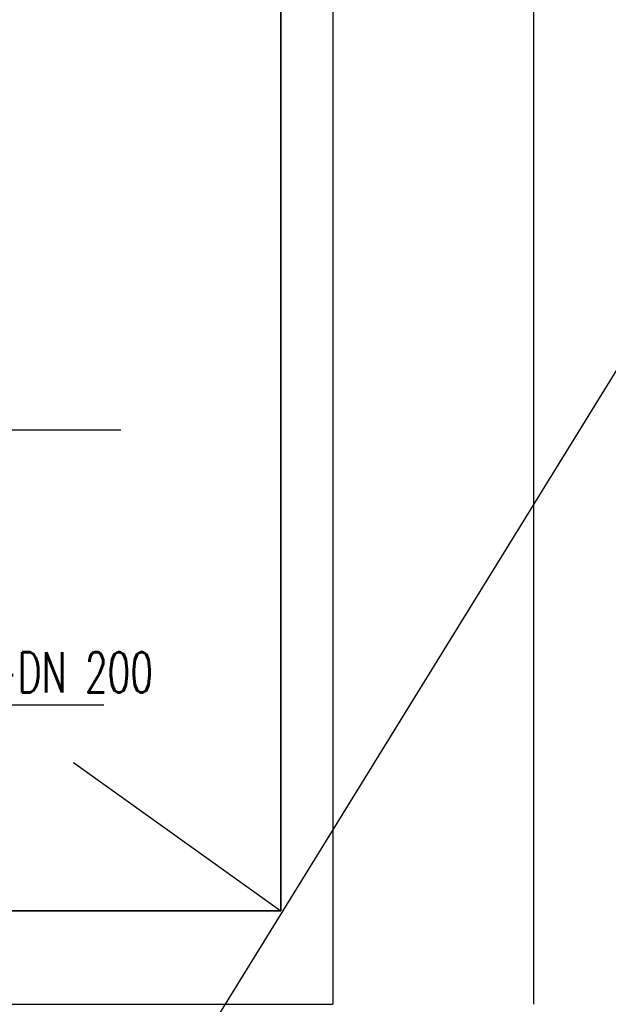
# Model space of a CAD drawing. Extents: x 3409653 to 3410193, y 5788342 to 5789000.
# Tile 71 of 79: x 3410054 to 3410068, y 5788634 to 5788659. Entities that reach past the tile are written whole.
import ezdxf

# ---------------------------------------------------------------- set-up
doc = ezdxf.new("R2010")
doc.units = 0
doc.header["$MEASUREMENT"] = 0
doc.linetypes.add('LINIENART0', pattern=[0])
for name, color, linetype in [('detail_AA-BB', 7, 'Continuous'), ('NULLEBENE', 7, 'Continuous'), ('Rahmen', 7, 'Continuous'), ('Straßenbau', 7, 'Continuous'), ('TOP-HOEHENI', 7, 'Continuous')]:
    doc.layers.add(name, color=color, linetype=linetype)
doc.styles.add('SIMPLEX', font='simplex')

msp = doc.modelspace()

# ---------------------------------------------------------------- linework, layer by layer
at = {"layer": 'detail_AA-BB', "color": 128, "linetype": 'LINIENART0'}
for p, q in [((3410041.908, 5788648.766), (3410056.13338, 5788648.766)), ((3410041.908, 5788648.766), (3410056.13338, 5788648.766)), ((3410055.71307, 5788641.91369), (3410042.07144, 5788641.91369)), ((3410055.71307, 5788641.91369), (3410042.07144, 5788641.91369))]:
    msp.add_line(p, q, dxfattribs=at)
at = {"layer": 'NULLEBENE', "color": 144, "linetype": 'LINIENART0'}
msp.add_line((3409701.4105, 5788634.4705), (3410061.4105, 5788634.47034), dxfattribs=at)
msp.add_line((3409701.4105, 5788634.4705), (3410061.4105, 5788634.47034), dxfattribs=at)
at = {"layer": 'Rahmen', "color": 161, "linetype": 'LINIENART0'}
msp.add_line((3410066.41, 5788634.46974), (3410066.41, 5788899.46974), dxfattribs=at)
msp.add_line((3410066.41, 5788634.46974), (3410066.41, 5788899.46974), dxfattribs=at)
at = {"layer": 'Rahmen', "color": 144, "linetype": 'LINIENART0'}
msp.add_line((3410061.41058, 5788894.47034), (3410061.4105, 5788634.47034), dxfattribs=at)
msp.add_line((3410061.41058, 5788894.47034), (3410061.4105, 5788634.47034), dxfattribs=at)
at = {"layer": 'Straßenbau', "color": 176, "linetype": 'LINIENART0'}
for p, q in [((3410060.11276, 5788636.79662), (3410060.11276, 5788684.4387)), ((3410060.11276, 5788684.4387), (3410060.11276, 5788636.79662)), ((3410060.11276, 5788636.79662), (3410060.11276, 5788684.4387)), ((3410060.11276, 5788684.4387), (3410060.11276, 5788636.79662)), ((3410054.95373, 5788640.4868), (3410060.11276, 5788636.79662)), ((3410054.95373, 5788640.4868), (3410060.11276, 5788636.79662)), ((3409966.95349, 5788636.79662), (3410060.11276, 5788636.79662)), ((3410060.11276, 5788636.79662), (3409966.95349, 5788636.79662)), ((3409966.95349, 5788636.79662), (3410060.11276, 5788636.79662)), ((3410060.11276, 5788636.79662), (3409966.95349, 5788636.79662))]:
    msp.add_line(p, q, dxfattribs=at)
at = {"layer": 'TOP-HOEHENI', "color": 95, "linetype": 'LINIENART0'}
msp.add_line((3410079.698, 5788668.454), (3410039.119, 5788602.708), dxfattribs=at)

# ---------------------------------------------------------------- texts
at = {"layer": 'detail_AA-BB', "color": 128, "linetype": 'LINIENART0', "style": 'SIMPLEX', "width": 0.66046}
msp.add_text('geschlitztes Drainrohr++DN 200', height=1, dxfattribs=at).set_placement((3410042.38721, 5788642.22947))
msp.add_text('geschlitztes Drainrohr++DN 200', height=1, dxfattribs=at).set_placement((3410042.38721, 5788642.22947))

doc.saveas('drawing.dxf')
